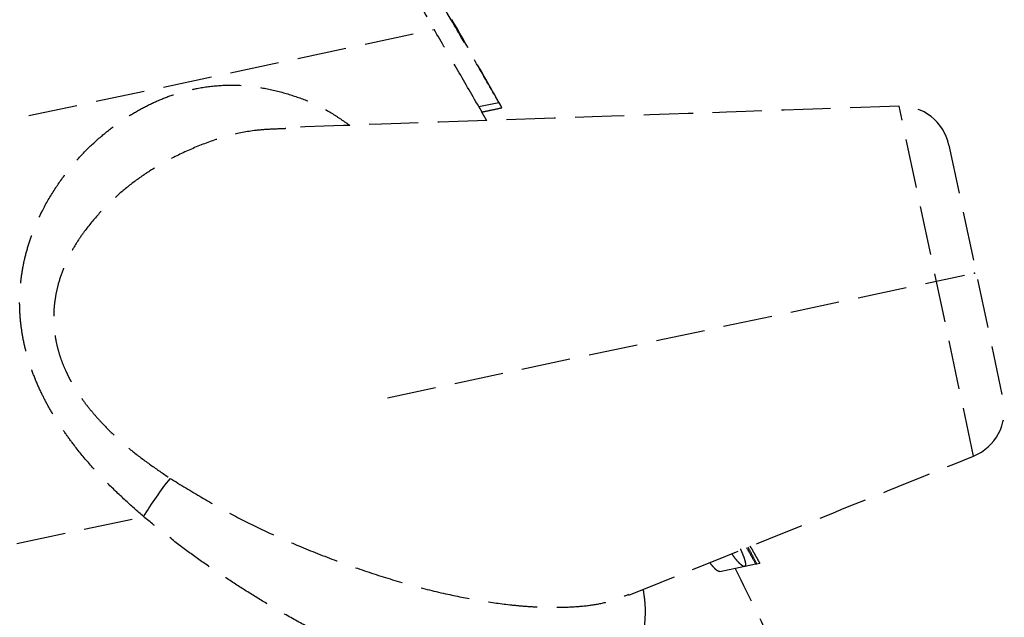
# Model space of a CAD drawing. Header units: millimetres. Extents: x -50096 to 615650, y 194565 to 243945.
# Tile 169 of 256: x 240158 to 240258, y 221563 to 221624. Entities that reach past the tile are written whole.
import ezdxf

# ---------------------------------------------------------------- set-up
doc = ezdxf.new("R2010")
doc.units = ezdxf.units.MM
doc.linetypes.add('ГТО-1 Пунктир', pattern=[7, 5, -2])
doc.layers.add('ГТО-2_Размеры_035', color=2, linetype='Continuous', lineweight=35)
doc.layers.add('ОГОС_Пунктир_025', color=151, linetype='ГТО-1 Пунктир', lineweight=25)

# ---------------------------------------------------------------- blocks, each defined once
blk = doc.blocks.new('ОГСО_Затвор_План')
at = {"layer": 'ОГОС_Пунктир_025'}
for p, q in [((-771.08, 123.81), (-770.99, 123.81)), ((-771.08, 123.81), (-770.99, 123.81)), ((-899.17, 123.21), (-772.98, 123.21)), ((-770.18, 114.58), (-768.08, 114.58)), ((-770.18, 114.58), (-768.08, 114.58)), ((-728.3, 69.27), (-728.3, 105.73)), ((-728.3, 69.27), (-728.3, 105.73)), ((-724.17, 100.8), (-724.17, 74.2)), ((-724.17, 100.8), (-724.17, 74.2)), ((-785.44, 87.5), (-725.38, 87.5)), ((-846.42, 80.81), (-812.25, 80.81)), ((-756.03, 63.14), (-753.43, 63.14)), ((-756.03, 63.14), (-753.43, 63.14)), ((-753.43, 63.14), (-752.28, 63.14)), ((-753.43, 63.14), (-752.28, 63.14)), ((-752.28, 63.14), (-752.18, 63.14)), ((-752.28, 63.14), (-752.18, 63.14)), ((-752.18, 63.14), (-751.86, 63.14)), ((-752.18, 63.14), (-751.86, 63.14)), ((-751.86, 63.14), (-751.86, 63.14)), ((-751.86, 63.14), (-751.86, 63.14))]:
    blk.add_line(p, q, dxfattribs=at)
for centre, radius, start, end in [((-729.17, 100.8), 5, 0, 80), ((-729.17, 100.8), 5, 0, 80), ((-788.58, 59.02), 32.18, 128.9201, 137.3708), ((-788.58, 59.02), 32.18, 128.9201, 137.3708), ((-729.17, 74.2), 5, 280, 0), ((-729.17, 74.2), 5, 280, 0), ((-1117.17, -31.95), 375, 13.0469, 14.6894), ((-1117.17, -31.95), 375, 13.0469, 14.6894)]:
    blk.add_arc(centre, radius, start, end, dxfattribs=at)
for points, knots in [([(-777, 136.1), (-776.36, 133.94), (-775.07, 129.63), (-773.68, 125.35), (-772.98, 123.21)], [0, 0, 0, 0, 6.748612, 13.50259, 13.50259, 13.50259, 13.50259]), ([(-777, 136.1), (-776.36, 133.94), (-775.07, 129.63), (-773.68, 125.35), (-772.98, 123.21)], [0, 0, 0, 0, 6.748612, 13.50259, 13.50259, 13.50259, 13.50259]), ([(-771.08, 123.81), (-771.75, 125.85), (-773.08, 129.93), (-774.32, 134.04), (-774.93, 136.1)], [0, 0, 0, 0, 6.440892, 12.876786, 12.876786, 12.876786, 12.876786]), ([(-771.08, 123.81), (-771.75, 125.85), (-773.08, 129.93), (-774.32, 134.04), (-774.93, 136.1)], [0, 0, 0, 0, 6.440892, 12.876786, 12.876786, 12.876786, 12.876786]), ([(-812.25, 80.81), (-812.75, 81.5), (-813.77, 82.88), (-815.22, 85), (-816.54, 87.21), (-817.57, 89.2), (-818.34, 90.93), (-818.91, 92.37), (-819.41, 93.83), (-819.83, 95.35), (-820.16, 96.94), (-820.38, 98.58), (-820.49, 100.2), (-820.46, 101.79), (-820.32, 103.33), (-820.06, 104.81), (-819.7, 106.23), (-819.2, 107.7), (-818.56, 109.21), (-817.75, 110.72), (-816.85, 112.13), (-815.68, 113.69), (-814.19, 115.34), (-812.36, 117), (-810.44, 118.42), (-808.54, 119.57), (-806.7, 120.48), (-804.94, 121.18), (-803.16, 121.73), (-801.38, 122.11), (-799.6, 122.33), (-797.64, 122.39), (-795.5, 122.22), (-793.2, 121.73), (-790.95, 120.92), (-788.83, 119.87), (-786.8, 118.62), (-785.29, 117.39), (-784.2, 116.28), (-783.68, 115.73), (-783.42, 115.45)], [0, 0, 0, 0, 2.559239, 5.125758, 7.703099, 10.286334, 11.838734, 13.38622, 14.925681, 16.454251, 18.132512, 19.787982, 21.415498, 23.010564, 24.544132, 26.04321, 27.50906, 28.941179, 30.700682, 32.413252, 34.084198, 35.715124, 38.26468, 40.728849, 43.116932, 45.430872, 47.369739, 49.261527, 51.118038, 52.939394, 54.726832, 56.493961, 58.816033, 61.148165, 63.522536, 65.966094, 68.247821, 70.661209, 71.781264, 72.924591, 72.924591, 72.924591, 72.924591]), ([(-812.25, 80.81), (-812.75, 81.5), (-813.77, 82.88), (-815.22, 85), (-816.54, 87.21), (-817.57, 89.2), (-818.34, 90.93), (-818.91, 92.37), (-819.41, 93.83), (-819.83, 95.35), (-820.16, 96.94), (-820.38, 98.58), (-820.49, 100.2), (-820.46, 101.79), (-820.32, 103.33), (-820.06, 104.81), (-819.7, 106.23), (-819.2, 107.7), (-818.56, 109.21), (-817.75, 110.72), (-816.85, 112.13), (-815.68, 113.69), (-814.19, 115.34), (-812.36, 117), (-810.44, 118.42), (-808.54, 119.57), (-806.7, 120.48), (-804.94, 121.18), (-803.16, 121.73), (-801.38, 122.11), (-799.6, 122.33), (-797.64, 122.39), (-795.5, 122.22), (-793.2, 121.73), (-790.95, 120.92), (-788.83, 119.87), (-786.8, 118.62), (-785.29, 117.39), (-784.2, 116.28), (-783.68, 115.73), (-783.42, 115.45)], [0, 0, 0, 0, 2.559239, 5.125758, 7.703099, 10.286334, 11.838734, 13.38622, 14.925681, 16.454251, 18.132512, 19.787982, 21.415498, 23.010564, 24.544132, 26.04321, 27.50906, 28.941179, 30.700682, 32.413252, 34.084198, 35.715124, 38.26468, 40.728849, 43.116932, 45.430872, 47.369739, 49.261527, 51.118038, 52.939394, 54.726832, 56.493961, 58.816033, 61.148165, 63.522536, 65.966094, 68.247821, 70.661209, 71.781264, 72.924591, 72.924591, 72.924591, 72.924591]), ([(-790.01, 116.5), (-790.51, 116.58), (-791.52, 116.76), (-793.45, 117.02), (-795.84, 117.02), (-798.66, 116.67), (-801.5, 116.07), (-804.08, 115.25), (-806.38, 114.28), (-808.41, 113.2), (-810.38, 111.92), (-812, 110.62), (-813.26, 109.39), (-814.22, 108.29), (-815.1, 107.07), (-815.81, 105.85), (-816.35, 104.67), (-816.75, 103.54), (-817.05, 102.33), (-817.21, 101.16), (-817.26, 100.06), (-817.23, 99.04), (-817.11, 97.99), (-816.94, 97.1), (-816.76, 96.36), (-816.54, 95.57), (-816.19, 94.57), (-815.69, 93.39), (-815.1, 92.22), (-814.29, 90.81), (-813.23, 89.19), (-811.86, 87.4), (-810.36, 85.71), (-809.31, 84.61), (-808.79, 84.06)], [0, 0, 0, 0, 1.537344, 3.071316, 5.850976, 8.667832, 11.580691, 14.537709, 16.777504, 19.055501, 21.419846, 23.830302, 25.257821, 26.708288, 28.218132, 29.760963, 30.921338, 32.106701, 33.362108, 34.648697, 35.64439, 36.657905, 37.719923, 38.796927, 39.395301, 39.997005, 41.266753, 42.545779, 43.862269, 45.181593, 47.426546, 49.662945, 51.942203, 54.21348, 54.21348, 54.21348, 54.21348]), ([(-790.01, 116.5), (-790.51, 116.58), (-791.52, 116.76), (-793.45, 117.02), (-795.84, 117.02), (-798.66, 116.67), (-801.5, 116.07), (-804.08, 115.25), (-806.38, 114.28), (-808.41, 113.2), (-810.38, 111.92), (-812, 110.62), (-813.26, 109.39), (-814.22, 108.29), (-815.1, 107.07), (-815.81, 105.85), (-816.35, 104.67), (-816.75, 103.54), (-817.05, 102.33), (-817.21, 101.16), (-817.26, 100.06), (-817.23, 99.04), (-817.11, 97.99), (-816.94, 97.1), (-816.76, 96.36), (-816.54, 95.57), (-816.19, 94.57), (-815.69, 93.39), (-815.1, 92.22), (-814.29, 90.81), (-813.23, 89.19), (-811.86, 87.4), (-810.36, 85.71), (-809.31, 84.61), (-808.79, 84.06)], [0, 0, 0, 0, 1.537344, 3.071316, 5.850976, 8.667832, 11.580691, 14.537709, 16.777504, 19.055501, 21.419846, 23.830302, 25.257821, 26.708288, 28.218132, 29.760963, 30.921338, 32.106701, 33.362108, 34.648697, 35.64439, 36.657905, 37.719923, 38.796927, 39.395301, 39.997005, 41.266753, 42.545779, 43.862269, 45.181593, 47.426546, 49.662945, 51.942203, 54.21348, 54.21348, 54.21348, 54.21348]), ([(-770.18, 114.58), (-770.17, 114.55), (-770.15, 114.48), (-770.12, 114.39), (-770.09, 114.3), (-770.06, 114.22), (-770.04, 114.15), (-770.02, 114.1), (-770.01, 114.06), (-770, 114.04), (-769.99, 114.01), (-769.99, 114.01), (-769.99, 113.99), (-769.99, 113.99), (-769.99, 113.99), (-769.99, 114)], [0, 0, 0, 0, 0.1036919, 0.2037063, 0.2963661, 0.3788806, 0.4510065, 0.5134328, 0.5451597, 0.5726846, 0.594819, 0.6103746, 0.6181632, 0.6182584, 0.6225386, 0.6225386, 0.6225386, 0.6225386]), ([(-770.18, 114.58), (-770.17, 114.55), (-770.15, 114.48), (-770.12, 114.39), (-770.09, 114.3), (-770.06, 114.22), (-770.04, 114.15), (-770.02, 114.1), (-770.01, 114.06), (-770, 114.04), (-769.99, 114.01), (-769.99, 114.01), (-769.99, 113.99), (-769.99, 113.99), (-769.99, 113.99), (-769.99, 114)], [0, 0, 0, 0, 0.1036919, 0.2037063, 0.2963661, 0.3788806, 0.4510065, 0.5134328, 0.5451597, 0.5726846, 0.594819, 0.6103746, 0.6181632, 0.6182584, 0.6225386, 0.6225386, 0.6225386, 0.6225386]), ([(-767.89, 114), (-767.89, 114), (-767.89, 113.99), (-767.89, 114), (-767.89, 114), (-767.89, 114), (-767.9, 114.01), (-767.9, 114.03), (-767.91, 114.04), (-767.91, 114.06), (-767.92, 114.09), (-767.93, 114.12), (-767.94, 114.16), (-767.96, 114.2), (-767.98, 114.26), (-767.99, 114.31), (-768.01, 114.38), (-768.04, 114.44), (-768.06, 114.51), (-768.07, 114.56), (-768.08, 114.58)], [0, 0, 0, 0, 0.0008858, 0.0010016, 0.0031205, 0.0082441, 0.0182548, 0.0326374, 0.0509066, 0.0725774, 0.0971646, 0.1241832, 0.1693389, 0.2191875, 0.2738851, 0.3335877, 0.3993996, 0.4692208, 0.541715, 0.6155456, 0.6155456, 0.6155456, 0.6155456]), ([(-767.89, 114), (-767.89, 114), (-767.89, 113.99), (-767.89, 114), (-767.89, 114), (-767.89, 114), (-767.9, 114.01), (-767.9, 114.03), (-767.91, 114.04), (-767.91, 114.06), (-767.92, 114.09), (-767.93, 114.12), (-767.94, 114.16), (-767.96, 114.2), (-767.98, 114.26), (-767.99, 114.31), (-768.01, 114.38), (-768.04, 114.44), (-768.06, 114.51), (-768.07, 114.56), (-768.08, 114.58)], [0, 0, 0, 0, 0.0008858, 0.0010016, 0.0031205, 0.0082441, 0.0182548, 0.0326374, 0.0509066, 0.0725774, 0.0971646, 0.1241832, 0.1693389, 0.2191875, 0.2738851, 0.3335877, 0.3993996, 0.4692208, 0.541715, 0.6155456, 0.6155456, 0.6155456, 0.6155456]), ([(-808.79, 84.06), (-807.88, 83.2), (-806.07, 81.5), (-803.29, 79.02), (-800.39, 76.73), (-797.28, 74.5), (-794.01, 72.32), (-790.56, 70.22), (-787.1, 68.31), (-783.78, 66.69), (-780.64, 65.35), (-778.15, 64.43), (-776.18, 63.81), (-774.72, 63.41), (-773.29, 63.08), (-771.7, 62.77), (-769.96, 62.52), (-768.26, 62.45), (-766.8, 62.59), (-765.97, 62.73), (-765.56, 62.8)], [0, 0, 0, 0, 3.747006, 7.45519, 11.167761, 14.812708, 18.93936, 22.963048, 26.939343, 30.784308, 34.045822, 37.182155, 38.730637, 40.239871, 41.707784, 43.139211, 45.106141, 46.961314, 48.241107, 49.4914, 49.4914, 49.4914, 49.4914]), ([(-808.79, 84.06), (-807.88, 83.2), (-806.07, 81.5), (-803.29, 79.02), (-800.39, 76.73), (-797.28, 74.5), (-794.01, 72.32), (-790.56, 70.22), (-787.1, 68.31), (-783.78, 66.69), (-780.64, 65.35), (-778.15, 64.43), (-776.18, 63.81), (-774.72, 63.41), (-773.29, 63.08), (-771.7, 62.77), (-769.96, 62.52), (-768.26, 62.45), (-766.8, 62.59), (-765.97, 62.73), (-765.56, 62.8)], [0, 0, 0, 0, 3.747006, 7.45519, 11.167761, 14.812708, 18.93936, 22.963048, 26.939343, 30.784308, 34.045822, 37.182155, 38.730637, 40.239871, 41.707784, 43.139211, 45.106141, 46.961314, 48.241107, 49.4914, 49.4914, 49.4914, 49.4914]), ([(-764.05, 62.97), (-764.05, 62.94), (-764.05, 62.87), (-764.07, 62.36), (-764.15, 61.47), (-764.4, 60.26), (-764.78, 59), (-765.27, 57.67), (-765.95, 56.34), (-766.79, 55.23), (-767.76, 54.35), (-768.85, 53.68), (-769.96, 53.23), (-771.07, 52.97), (-772.17, 52.86), (-773.52, 52.86), (-775.15, 53.04), (-776.96, 53.45), (-778.78, 54.03), (-780.58, 54.73), (-782.43, 55.57), (-784.32, 56.54), (-786.24, 57.63), (-788.26, 58.87), (-790.36, 60.26), (-792.55, 61.82), (-794.75, 63.49), (-796.97, 65.26), (-799.18, 67.14), (-801.27, 69.02), (-803.25, 70.88), (-805.12, 72.72), (-806.97, 74.63), (-808.78, 76.62), (-810.53, 78.69), (-811.68, 80.11), (-812.25, 80.81)], [0, 0, 0, 0, 0.099897, 0.199362, 1.539004, 2.756437, 3.895275, 5.507475, 6.998774, 8.358816, 9.649327, 10.909813, 12.175015, 13.230288, 14.324321, 15.46565, 17.278942, 19.22336, 21.04992, 22.979419, 25.014357, 27.142769, 29.353799, 31.647575, 34.244514, 36.926923, 39.695021, 42.535948, 45.437242, 48.40013, 50.979071, 53.596226, 56.253552, 58.945678, 61.663304, 64.400183, 64.400183, 64.400183, 64.400183]), ([(-764.05, 62.97), (-764.05, 62.94), (-764.05, 62.87), (-764.07, 62.36), (-764.15, 61.47), (-764.4, 60.26), (-764.78, 59), (-765.27, 57.67), (-765.95, 56.34), (-766.79, 55.23), (-767.76, 54.35), (-768.85, 53.68), (-769.96, 53.23), (-771.07, 52.97), (-772.17, 52.86), (-773.52, 52.86), (-775.15, 53.04), (-776.96, 53.45), (-778.78, 54.03), (-780.58, 54.73), (-782.43, 55.57), (-784.32, 56.54), (-786.24, 57.63), (-788.26, 58.87), (-790.36, 60.26), (-792.55, 61.82), (-794.75, 63.49), (-796.97, 65.26), (-799.18, 67.14), (-801.27, 69.02), (-803.25, 70.88), (-805.12, 72.72), (-806.97, 74.63), (-808.78, 76.62), (-810.53, 78.69), (-811.68, 80.11), (-812.25, 80.81)], [0, 0, 0, 0, 0.099897, 0.199362, 1.539004, 2.756437, 3.895275, 5.507475, 6.998774, 8.358816, 9.649327, 10.909813, 12.175015, 13.230288, 14.324321, 15.46565, 17.278942, 19.22336, 21.04992, 22.979419, 25.014357, 27.142769, 29.353799, 31.647575, 34.244514, 36.926923, 39.695021, 42.535948, 45.437242, 48.40013, 50.979071, 53.596226, 56.253552, 58.945678, 61.663304, 64.400183, 64.400183, 64.400183, 64.400183]), ([(-756.03, 63.14), (-756.1, 63.17), (-756.27, 63.26), (-756.46, 63.54), (-756.64, 63.87), (-756.76, 64.11), (-756.82, 64.24)], [0, 0, 0, 0, 0.222727, 0.588146, 0.953565, 1.384663, 1.384663, 1.384663, 1.384663]), ([(-756.03, 63.14), (-756.1, 63.17), (-756.27, 63.26), (-756.46, 63.54), (-756.64, 63.87), (-756.76, 64.11), (-756.82, 64.24)], [0, 0, 0, 0, 0.222727, 0.588146, 0.953565, 1.384663, 1.384663, 1.384663, 1.384663]), ([(-754.46, 64.66), (-754.43, 64.59), (-754.37, 64.45), (-754.26, 64.21), (-754.13, 63.94), (-753.97, 63.68), (-753.84, 63.48), (-753.71, 63.33), (-753.61, 63.22), (-753.53, 63.16), (-753.47, 63.15), (-753.44, 63.14), (-753.43, 63.14)], [0, 0, 0, 0, 0.230086, 0.449596, 0.81194, 1.110074, 1.354553, 1.546329, 1.695924, 1.803677, 1.842662, 1.878629, 1.878629, 1.878629, 1.878629]), ([(-754.46, 64.66), (-754.43, 64.59), (-754.37, 64.45), (-754.26, 64.21), (-754.13, 63.94), (-753.97, 63.68), (-753.84, 63.48), (-753.71, 63.33), (-753.61, 63.22), (-753.53, 63.16), (-753.47, 63.15), (-753.44, 63.14), (-753.43, 63.14)], [0, 0, 0, 0, 0.230086, 0.449596, 0.81194, 1.110074, 1.354553, 1.546329, 1.695924, 1.803677, 1.842662, 1.878629, 1.878629, 1.878629, 1.878629]), ([(-753.43, 63.14), (-753.42, 63.14), (-753.39, 63.15), (-753.35, 63.16), (-753.32, 63.2), (-753.29, 63.27), (-753.26, 63.4), (-753.26, 63.55), (-753.26, 63.7), (-753.28, 63.84), (-753.29, 64), (-753.32, 64.17), (-753.35, 64.35), (-753.38, 64.54), (-753.43, 64.75), (-753.46, 64.89), (-753.47, 64.96)], [0, 0, 0, 0, 0.039882, 0.079289, 0.12217, 0.174076, 0.314675, 0.512482, 0.635234, 0.775115, 0.931094, 1.101091, 1.284146, 1.481583, 1.693681, 1.913812, 1.913812, 1.913812, 1.913812]), ([(-753.43, 63.14), (-753.42, 63.14), (-753.39, 63.15), (-753.35, 63.16), (-753.32, 63.2), (-753.29, 63.27), (-753.26, 63.4), (-753.26, 63.55), (-753.26, 63.7), (-753.28, 63.84), (-753.29, 64), (-753.32, 64.17), (-753.35, 64.35), (-753.38, 64.54), (-753.43, 64.75), (-753.46, 64.89), (-753.47, 64.96)], [0, 0, 0, 0, 0.039882, 0.079289, 0.12217, 0.174076, 0.314675, 0.512482, 0.635234, 0.775115, 0.931094, 1.101091, 1.284146, 1.481583, 1.693681, 1.913812, 1.913812, 1.913812, 1.913812])]:
    blk.add_open_spline(points, degree=3, knots=knots, dxfattribs=at)
for points in [[(-768.08, 114.58), (-768.58, 116.12), (-769.58, 119.2), (-770.58, 122.27), (-771.08, 123.81)], [(-768.08, 114.58), (-768.58, 116.12), (-769.58, 119.2), (-770.58, 122.27), (-771.08, 123.81)], [(-767.89, 113.98), (-768.4, 115.62), (-769.44, 118.9), (-770.47, 122.17), (-770.99, 123.81)], [(-767.89, 113.98), (-768.4, 115.62), (-769.44, 118.9), (-770.47, 122.17), (-770.99, 123.81)], [(-770.18, 114.58), (-770.64, 116.02), (-771.58, 118.89), (-772.51, 121.77), (-772.98, 123.21)], [(-770.18, 114.58), (-770.64, 116.02), (-771.58, 118.89), (-772.51, 121.77), (-772.98, 123.21)], [(-789.85, 116.47), (-789.88, 116.48), (-789.93, 116.48), (-789.98, 116.49), (-790.01, 116.5)], [(-789.85, 116.47), (-789.88, 116.48), (-789.93, 116.48), (-789.98, 116.49), (-790.01, 116.5)], [(-728.3, 105.73), (-738.56, 107.54), (-759.07, 111.15), (-779.58, 114.77), (-789.83, 116.58)], [(-728.3, 105.73), (-738.56, 107.54), (-759.07, 111.15), (-779.58, 114.77), (-789.83, 116.58)], [(-769.68, 113.03), (-769.73, 113.19), (-769.84, 113.51), (-769.94, 113.83), (-769.99, 114)], [(-769.68, 113.03), (-769.73, 113.19), (-769.84, 113.51), (-769.94, 113.83), (-769.99, 114)], [(-769.98, 113.98), (-769.64, 113.98), (-768.94, 113.98), (-768.24, 113.98), (-767.89, 113.98)], [(-769.98, 113.98), (-769.64, 113.98), (-768.94, 113.98), (-768.24, 113.98), (-767.89, 113.98)], [(-765.58, 62.7), (-759.37, 63.79), (-746.94, 65.98), (-734.52, 68.18), (-728.3, 69.27)], [(-765.58, 62.7), (-759.37, 63.79), (-746.94, 65.98), (-734.52, 68.18), (-728.3, 69.27)], [(-752.85, 64.94), (-752.75, 64.64), (-752.56, 64.04), (-752.37, 63.44), (-752.28, 63.14)], [(-752.85, 64.94), (-752.75, 64.64), (-752.56, 64.04), (-752.37, 63.44), (-752.28, 63.14)], [(-752.18, 63.14), (-752.27, 63.45), (-752.43, 64.06), (-752.59, 64.67), (-752.68, 64.97)], [(-752.18, 63.14), (-752.27, 63.45), (-752.43, 64.06), (-752.59, 64.67), (-752.68, 64.97)], [(-751.86, 63.14), (-751.96, 63.45), (-752.15, 64.08), (-752.35, 64.7), (-752.45, 65.01)], [(-751.86, 63.14), (-751.96, 63.45), (-752.15, 64.08), (-752.35, 64.7), (-752.45, 65.01)], [(-752.45, 65.01), (-752.35, 64.7), (-752.16, 64.08), (-751.96, 63.45), (-751.86, 63.14)], [(-752.45, 65.01), (-752.35, 64.7), (-752.16, 64.08), (-751.96, 63.45), (-751.86, 63.14)]]:
    blk.add_open_spline(points, degree=3, dxfattribs=at)
blk.add_point((-724.33, 87.5), dxfattribs=at)
blk.add_point((-724.33, 87.5), dxfattribs=at)
blk = doc.blocks.new('A$C1AA538EC')
at = {"layer": 'ГТО-2_Размеры_035', "rotation": 11.99999999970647}
blk.add_blockref('ОГСО_Затвор_План', (6013.36, -11100.07), dxfattribs=at)

msp = doc.modelspace()

# ---------------------------------------------------------------- block references
at = {"layer": 'ГТО-2_Размеры_035'}
msp.add_blockref('A$C1AA538EC', (234968.45, 232762.78), dxfattribs=at)

doc.saveas('drawing.dxf')
